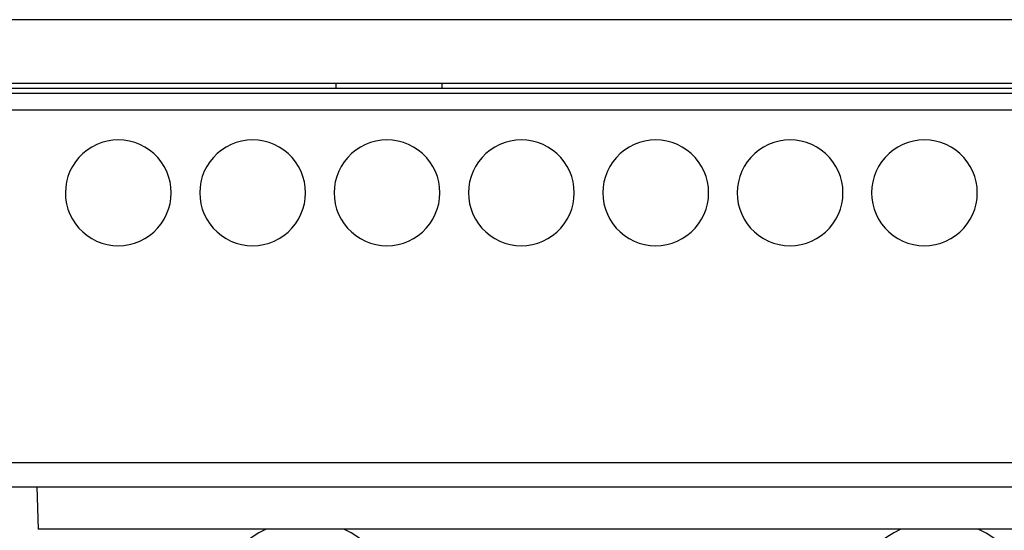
# Model space of a CAD drawing. Header units: millimetres. Extents: x -71 to 610, y -195 to 458.
# Tile 25 of 93: x 165 to 211, y 29 to 53. Entities that reach past the tile are written whole.
import ezdxf

# ---------------------------------------------------------------- set-up
doc = ezdxf.new("R2010")
doc.units = ezdxf.units.MM
doc.header["$LTSCALE"] = 23.1
doc.layers.get('0').update_dxf_attribs({"linetype": 'CONTINUOUS'})

msp = doc.modelspace()

# ---------------------------------------------------------------- linework, layer by layer
at = {"color": 7}
for p, q in [((244.134, 52.689), (156.541, 52.689)), ((157.135, 49.689), (244.735, 49.689)), ((240.274, 49.444), (161.596, 49.444)), ((179.505, 49.445), (179.505, 49.689)), ((184.495, 49.445), (179.505, 49.445)), ((184.495, 49.689), (184.495, 49.445)), ((243.735, 49.2), (158.135, 49.2)), ((141.394, 48.437), (244.663, 48.437)), ((140.825, 31.767), (245.245, 31.767)), ((134.235, 30.609), (251.835, 30.609)), ((165.36, 30.609), (165.43, 28.609)), ((217.44, 28.609), (165.43, 28.609))]:
    msp.add_line(p, q, dxfattribs=at)
for points in [[(169.21, 47.009), (168.947, 46.995), (168.69, 46.954), (168.437, 46.886), (168.192, 46.792), (167.958, 46.672), (167.739, 46.53), (167.537, 46.366), (167.353, 46.182), (167.188, 45.978), (167.045, 45.759), (166.926, 45.525), (166.832, 45.281), (166.765, 45.028), (166.724, 44.771), (166.71, 44.511), (166.723, 44.25), (166.764, 43.993), (166.831, 43.741), (166.924, 43.498), (167.042, 43.265), (167.184, 43.046), (167.347, 42.842), (167.531, 42.657), (167.733, 42.492), (167.953, 42.349), (168.187, 42.228), (168.433, 42.133), (168.687, 42.064), (168.946, 42.023), (169.21, 42.009)], [(169.21, 42.009), (169.473, 42.023), (169.73, 42.064), (169.984, 42.132), (170.229, 42.226), (170.462, 42.345), (170.681, 42.488), (170.884, 42.652), (171.068, 42.836), (171.232, 43.039), (171.375, 43.259), (171.494, 43.493), (171.588, 43.737), (171.656, 43.989), (171.697, 44.247), (171.71, 44.507), (171.697, 44.767), (171.656, 45.025), (171.59, 45.276), (171.497, 45.52), (171.379, 45.753), (171.237, 45.972), (171.073, 46.176), (170.889, 46.361), (170.687, 46.526), (170.468, 46.669), (170.234, 46.79), (169.988, 46.884), (169.733, 46.953), (169.474, 46.995), (169.21, 47.009)], [(175.56, 47.009), (175.297, 46.995), (175.04, 46.954), (174.787, 46.886), (174.542, 46.792), (174.308, 46.672), (174.089, 46.53), (173.887, 46.366), (173.703, 46.182), (173.538, 45.978), (173.395, 45.759), (173.276, 45.525), (173.182, 45.281), (173.115, 45.028), (173.074, 44.771), (173.06, 44.511), (173.073, 44.25), (173.114, 43.993), (173.181, 43.741), (173.274, 43.498), (173.392, 43.265), (173.534, 43.046), (173.697, 42.842), (173.881, 42.657), (174.083, 42.492), (174.303, 42.349), (174.537, 42.228), (174.783, 42.133), (175.037, 42.064), (175.296, 42.023), (175.56, 42.009)], [(175.56, 42.009), (175.823, 42.023), (176.08, 42.064), (176.334, 42.132), (176.579, 42.226), (176.812, 42.345), (177.031, 42.488), (177.234, 42.652), (177.418, 42.836), (177.582, 43.039), (177.725, 43.259), (177.844, 43.493), (177.938, 43.737), (178.006, 43.989), (178.047, 44.247), (178.06, 44.507), (178.047, 44.767), (178.006, 45.025), (177.94, 45.276), (177.847, 45.52), (177.729, 45.753), (177.587, 45.972), (177.423, 46.176), (177.239, 46.361), (177.037, 46.526), (176.818, 46.669), (176.584, 46.79), (176.338, 46.884), (176.083, 46.953), (175.824, 46.995), (175.56, 47.009)], [(181.91, 47.009), (181.647, 46.995), (181.39, 46.954), (181.137, 46.886), (180.892, 46.792), (180.658, 46.672), (180.439, 46.53), (180.237, 46.366), (180.053, 46.182), (179.888, 45.978), (179.745, 45.759), (179.626, 45.525), (179.532, 45.281), (179.465, 45.028), (179.424, 44.771), (179.41, 44.511), (179.423, 44.25), (179.464, 43.993), (179.531, 43.741), (179.624, 43.498), (179.742, 43.265), (179.884, 43.046), (180.047, 42.842), (180.231, 42.657), (180.433, 42.492), (180.653, 42.349), (180.887, 42.228), (181.133, 42.133), (181.387, 42.064), (181.646, 42.023), (181.91, 42.009)], [(181.91, 42.009), (182.173, 42.023), (182.43, 42.064), (182.684, 42.132), (182.929, 42.226), (183.162, 42.345), (183.381, 42.488), (183.584, 42.652), (183.768, 42.836), (183.932, 43.039), (184.075, 43.259), (184.194, 43.493), (184.288, 43.737), (184.356, 43.989), (184.397, 44.247), (184.41, 44.507), (184.397, 44.767), (184.356, 45.025), (184.29, 45.276), (184.197, 45.52), (184.079, 45.753), (183.937, 45.972), (183.773, 46.176), (183.589, 46.361), (183.387, 46.526), (183.168, 46.669), (182.934, 46.79), (182.688, 46.884), (182.433, 46.953), (182.174, 46.995), (181.91, 47.009)], [(188.26, 47.009), (187.997, 46.995), (187.74, 46.954), (187.487, 46.886), (187.242, 46.792), (187.008, 46.672), (186.789, 46.53), (186.587, 46.366), (186.403, 46.182), (186.238, 45.978), (186.095, 45.759), (185.976, 45.525), (185.882, 45.281), (185.815, 45.028), (185.774, 44.771), (185.76, 44.511), (185.773, 44.25), (185.814, 43.993), (185.881, 43.741), (185.974, 43.498), (186.092, 43.265), (186.234, 43.046), (186.397, 42.842), (186.581, 42.657), (186.783, 42.492), (187.003, 42.349), (187.237, 42.228), (187.483, 42.133), (187.737, 42.064), (187.996, 42.023), (188.26, 42.009)], [(188.26, 42.009), (188.523, 42.023), (188.78, 42.064), (189.034, 42.132), (189.279, 42.226), (189.512, 42.345), (189.731, 42.488), (189.934, 42.652), (190.118, 42.836), (190.282, 43.039), (190.425, 43.259), (190.544, 43.493), (190.638, 43.737), (190.706, 43.989), (190.747, 44.247), (190.76, 44.507), (190.747, 44.767), (190.706, 45.025), (190.64, 45.276), (190.547, 45.52), (190.429, 45.753), (190.287, 45.972), (190.123, 46.176), (189.939, 46.361), (189.737, 46.526), (189.518, 46.669), (189.284, 46.79), (189.038, 46.884), (188.783, 46.953), (188.524, 46.995), (188.26, 47.009)], [(194.61, 47.009), (194.347, 46.995), (194.09, 46.954), (193.837, 46.886), (193.592, 46.792), (193.358, 46.672), (193.139, 46.53), (192.937, 46.366), (192.753, 46.182), (192.588, 45.978), (192.445, 45.759), (192.326, 45.525), (192.232, 45.281), (192.165, 45.028), (192.124, 44.771), (192.11, 44.511), (192.123, 44.25), (192.164, 43.993), (192.231, 43.741), (192.324, 43.498), (192.442, 43.265), (192.584, 43.046), (192.747, 42.842), (192.931, 42.657), (193.133, 42.492), (193.353, 42.349), (193.587, 42.228), (193.833, 42.133), (194.087, 42.064), (194.346, 42.023), (194.61, 42.009)], [(194.61, 42.009), (194.873, 42.023), (195.13, 42.064), (195.384, 42.132), (195.629, 42.226), (195.862, 42.345), (196.081, 42.488), (196.284, 42.652), (196.468, 42.836), (196.632, 43.039), (196.775, 43.259), (196.894, 43.493), (196.988, 43.737), (197.056, 43.989), (197.097, 44.247), (197.11, 44.507), (197.097, 44.767), (197.056, 45.025), (196.99, 45.276), (196.897, 45.52), (196.779, 45.753), (196.637, 45.972), (196.473, 46.176), (196.289, 46.361), (196.087, 46.526), (195.868, 46.669), (195.634, 46.79), (195.388, 46.884), (195.133, 46.953), (194.874, 46.995), (194.61, 47.009)], [(200.96, 47.009), (200.697, 46.995), (200.44, 46.954), (200.187, 46.886), (199.942, 46.792), (199.708, 46.672), (199.489, 46.53), (199.287, 46.366), (199.103, 46.182), (198.938, 45.978), (198.795, 45.759), (198.676, 45.525), (198.582, 45.281), (198.515, 45.028), (198.474, 44.771), (198.46, 44.511), (198.473, 44.25), (198.514, 43.993), (198.581, 43.741), (198.674, 43.498), (198.792, 43.265), (198.934, 43.046), (199.097, 42.842), (199.281, 42.657), (199.483, 42.492), (199.703, 42.349), (199.937, 42.228), (200.183, 42.133), (200.437, 42.064), (200.696, 42.023), (200.96, 42.009)], [(200.96, 42.009), (201.223, 42.023), (201.48, 42.064), (201.734, 42.132), (201.979, 42.226), (202.212, 42.345), (202.431, 42.488), (202.634, 42.652), (202.818, 42.836), (202.982, 43.039), (203.125, 43.259), (203.244, 43.493), (203.338, 43.737), (203.406, 43.989), (203.447, 44.247), (203.46, 44.507), (203.447, 44.767), (203.406, 45.025), (203.34, 45.276), (203.247, 45.52), (203.129, 45.753), (202.987, 45.972), (202.823, 46.176), (202.639, 46.361), (202.437, 46.526), (202.218, 46.669), (201.984, 46.79), (201.738, 46.884), (201.483, 46.953), (201.224, 46.995), (200.96, 47.009)], [(207.31, 47.009), (207.047, 46.995), (206.79, 46.954), (206.537, 46.886), (206.292, 46.792), (206.058, 46.672), (205.839, 46.53), (205.637, 46.366), (205.453, 46.182), (205.288, 45.978), (205.145, 45.759), (205.026, 45.525), (204.932, 45.281), (204.865, 45.028), (204.824, 44.771), (204.81, 44.511), (204.823, 44.25), (204.864, 43.993), (204.931, 43.741), (205.024, 43.498), (205.142, 43.265), (205.284, 43.046), (205.447, 42.842), (205.631, 42.657), (205.833, 42.492), (206.053, 42.349), (206.287, 42.228), (206.533, 42.133), (206.787, 42.064), (207.046, 42.023), (207.31, 42.009)], [(207.31, 42.009), (207.573, 42.023), (207.83, 42.064), (208.084, 42.132), (208.329, 42.226), (208.562, 42.345), (208.781, 42.488), (208.984, 42.652), (209.168, 42.836), (209.332, 43.039), (209.475, 43.259), (209.594, 43.493), (209.688, 43.737), (209.756, 43.989), (209.797, 44.247), (209.81, 44.507), (209.797, 44.767), (209.756, 45.025), (209.69, 45.276), (209.597, 45.52), (209.479, 45.753), (209.337, 45.972), (209.173, 46.176), (208.989, 46.361), (208.787, 46.526), (208.568, 46.669), (208.334, 46.79), (208.088, 46.884), (207.833, 46.953), (207.574, 46.995), (207.31, 47.009)]]:
    msp.add_lwpolyline(points, dxfattribs=at)
for centre, end in [((178.035, 24.609), 65.3908), ((208.035, 24.609), 65.1498)]:
    msp.add_arc(centre, 4.4, 114.6092, end, dxfattribs=at)

doc.saveas('drawing.dxf')
